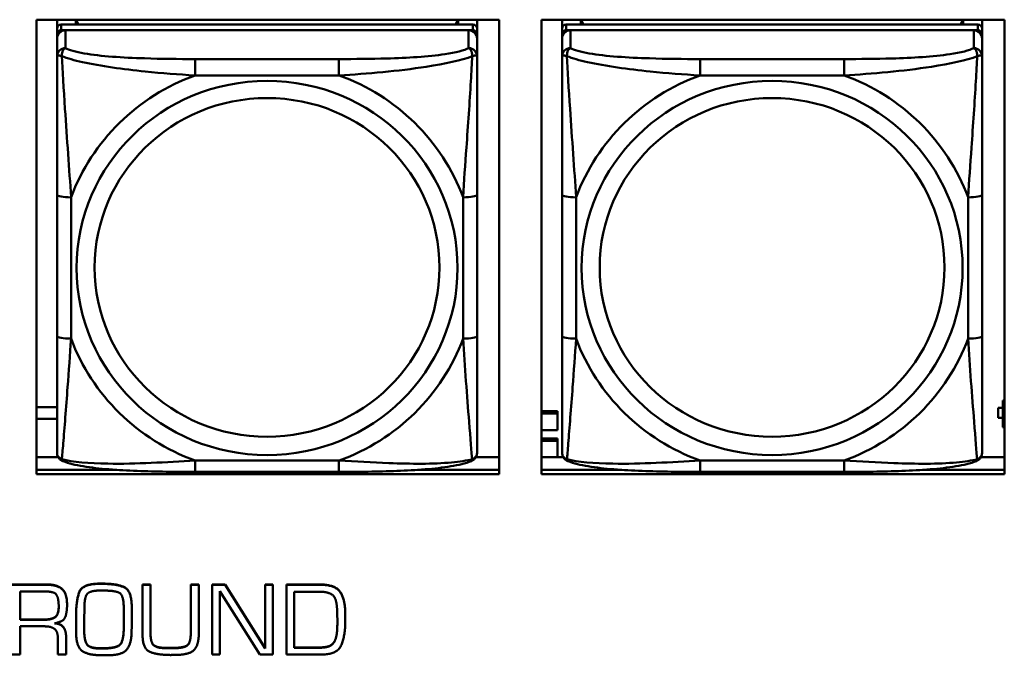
# Model space of a CAD drawing. Header units: inches. Extents: x 0.8 to 72.9, y -5.1 to 48.7.
# Tile 60 of 237: x 44.6 to 45.9, y 9.6 to 10.5. Entities that reach past the tile are written whole.
import ezdxf

# ---------------------------------------------------------------- set-up
doc = ezdxf.new("R2010")
doc.units = ezdxf.units.IN
doc.header["$MEASUREMENT"] = 0
doc.layers.add('Visible Edges(ROSSANSI)', color=7, linetype='Continuous', lineweight=50)
doc.layers.add('Visible Tangent Edges(ROSSANSI)', color=7, linetype='Continuous', lineweight=50)

msp = doc.modelspace()

# ---------------------------------------------------------------- linework, layer by layer
at = {"layer": 'Visible Edges(ROSSANSI)'}
for p, q in [((44.5827, 9.8324), (44.5827, 10.4711)), ((44.5827, 10.4711), (45.2333, 10.4711)), ((44.6115, 10.4586), (44.6115, 10.4711)), ((44.638, 10.4644), (44.638, 10.4711)), ((44.6418, 10.4644), (44.6385, 10.4711)), ((45.175, 10.4711), (45.1717, 10.4644)), ((45.1755, 10.4711), (45.1755, 10.4644)), ((45.202, 10.4711), (45.202, 10.4586)), ((45.2333, 10.4711), (45.2333, 9.8324)), ((45.2927, 9.8324), (45.2927, 10.4711)), ((45.2927, 10.4711), (45.9433, 10.4711)), ((45.3215, 10.4586), (45.3215, 10.4711)), ((45.348, 10.4644), (45.348, 10.4711)), ((45.3518, 10.4644), (45.3485, 10.4711)), ((45.885, 10.4711), (45.8817, 10.4644)), ((45.8855, 10.4711), (45.8855, 10.4644)), ((45.912, 10.4711), (45.912, 10.4586)), ((45.9433, 10.4711), (45.9433, 9.8324)), ((44.6115, 10.4586), (44.6115, 10.4504)), ((45.1961, 10.4644), (44.6174, 10.4644)), ((44.6174, 10.4562), (45.1961, 10.4562)), ((45.1902, 10.4562), (44.6233, 10.4562)), ((45.202, 10.4504), (45.202, 10.4586)), ((45.3215, 10.4586), (45.3215, 10.4504)), ((45.9061, 10.4644), (45.3274, 10.4644)), ((45.3274, 10.4562), (45.9061, 10.4562)), ((45.9002, 10.4562), (45.3333, 10.4562)), ((45.912, 10.4504), (45.912, 10.4586)), ((44.6115, 10.4446), (44.6115, 10.4504)), ((44.6115, 10.4446), (44.6115, 10.4197)), ((45.202, 10.4504), (45.202, 10.4446)), ((45.202, 10.4197), (45.202, 10.4446)), ((45.3215, 10.4446), (45.3215, 10.4504)), ((45.3215, 10.4446), (45.3215, 10.4197)), ((45.912, 10.4504), (45.912, 10.4446)), ((45.912, 10.4197), (45.912, 10.4446)), ((44.6115, 10.2252), (44.6115, 10.0266)), ((45.202, 10.0266), (45.202, 10.2252)), ((45.3215, 10.2252), (45.3215, 10.0266)), ((45.912, 10.0266), (45.912, 10.2252)), ((44.5827, 9.9268), (44.6115, 9.9268)), ((45.9347, 9.9257), (45.9347, 9.9255)), ((45.9412, 9.9257), (45.9347, 9.9257)), ((45.9347, 9.9117), (45.9347, 9.9255)), ((45.9347, 9.9255), (45.9412, 9.9255)), ((45.9433, 9.936), (45.9412, 9.936)), ((45.9412, 9.936), (45.9412, 9.933)), ((45.9433, 9.9322), (45.9412, 9.933)), ((45.9412, 9.933), (45.9412, 9.8987)), ((45.2927, 9.9208), (45.3152, 9.9208)), ((45.2927, 9.9177), (45.3152, 9.9177)), ((45.3152, 9.9208), (45.3152, 9.9177)), ((45.3152, 9.9177), (45.3152, 9.8942)), ((45.9412, 9.9117), (45.9347, 9.9117)), ((44.6115, 9.9103), (44.5827, 9.9103)), ((45.9412, 9.8987), (45.9433, 9.8978)), ((45.3152, 9.8942), (45.2927, 9.8942)), ((45.2927, 9.8825), (45.3152, 9.8825)), ((45.2927, 9.8794), (45.3152, 9.8794)), ((45.3152, 9.8825), (45.3152, 9.8794)), ((45.3152, 9.8794), (45.3152, 9.8561)), ((44.5827, 9.8561), (44.6133, 9.8561)), ((45.2002, 9.8561), (45.2333, 9.8561)), ((45.2927, 9.8561), (45.3233, 9.8561)), ((45.9102, 9.8561), (45.9433, 9.8561)), ((44.5827, 9.8385), (44.6954, 9.8385)), ((44.6954, 9.8385), (44.5827, 9.8385)), ((45.2333, 9.8324), (44.5827, 9.8324)), ((45.0079, 9.8357), (44.8056, 9.8357)), ((45.1181, 9.8385), (45.2333, 9.8385)), ((45.2333, 9.8385), (45.1181, 9.8385)), ((45.2927, 9.8385), (45.4054, 9.8385)), ((45.4054, 9.8385), (45.2927, 9.8385)), ((45.9433, 9.8324), (45.2927, 9.8324)), ((45.7179, 9.8357), (45.5156, 9.8357)), ((45.8281, 9.8385), (45.9433, 9.8385)), ((45.9433, 9.8385), (45.8281, 9.8385)), ((44.5486, 9.6775), (44.596, 9.6775)), ((44.596, 9.6771), (44.5486, 9.6771)), ((44.6707, 9.6786), (44.6756, 9.6786)), ((44.6756, 9.6782), (44.6707, 9.6782)), ((44.7316, 9.6775), (44.7316, 9.6771)), ((44.7316, 9.6775), (44.743, 9.6775)), ((44.7316, 9.6771), (44.7316, 9.6084)), ((44.743, 9.6771), (44.7316, 9.6771)), ((44.743, 9.6775), (44.743, 9.6771)), ((44.743, 9.6084), (44.743, 9.6771)), ((44.7995, 9.6775), (44.7995, 9.6771)), ((44.7995, 9.6775), (44.8108, 9.6775)), ((44.7995, 9.6771), (44.7995, 9.6084)), ((44.8108, 9.6771), (44.7995, 9.6771)), ((44.8108, 9.6775), (44.8108, 9.6771)), ((44.8108, 9.6084), (44.8108, 9.6771)), ((44.8296, 9.6775), (44.8296, 9.6771)), ((44.8296, 9.6775), (44.8479, 9.6775)), ((44.8296, 9.6771), (44.8296, 9.579)), ((44.8479, 9.6771), (44.8296, 9.6771)), ((44.8479, 9.6775), (44.8479, 9.6771)), ((44.8479, 9.6775), (44.9042, 9.5879)), ((44.9042, 9.5875), (44.8479, 9.6771)), ((44.9042, 9.6775), (44.9042, 9.6771)), ((44.9042, 9.6775), (44.9151, 9.6775)), ((44.9042, 9.6771), (44.9042, 9.5875)), ((44.9151, 9.6771), (44.9042, 9.6771)), ((44.9151, 9.6775), (44.9151, 9.6771)), ((44.9151, 9.579), (44.9151, 9.6771)), ((44.934, 9.6775), (44.9802, 9.6775)), ((44.934, 9.6775), (44.934, 9.6771)), ((44.9802, 9.6771), (44.934, 9.6771)), ((44.934, 9.6771), (44.934, 9.579)), ((44.5597, 9.6277), (44.5597, 9.6675)), ((44.5597, 9.6675), (44.5962, 9.6675)), ((44.6725, 9.6689), (44.6762, 9.6689)), ((44.8406, 9.6678), (44.8968, 9.579)), ((44.8406, 9.579), (44.8406, 9.6678)), ((44.9451, 9.5885), (44.9451, 9.6673)), ((44.9451, 9.6673), (44.9801, 9.6673)), ((44.6256, 9.6491), (44.6256, 9.6487)), ((44.6496, 9.6268), (44.6499, 9.6449)), ((44.7053, 9.6446), (44.7053, 9.6284)), ((44.7166, 9.6454), (44.7166, 9.645)), ((45.0168, 9.6356), (45.0168, 9.6352)), ((45.0168, 9.6258), (45.0168, 9.6352)), ((44.5597, 9.6281), (44.5923, 9.6281)), ((44.5923, 9.6277), (44.5597, 9.6277)), ((44.6382, 9.6325), (44.6382, 9.6321)), ((44.6382, 9.6321), (44.6382, 9.6263)), ((44.6496, 9.6269), (44.6497, 9.6114)), ((44.6497, 9.611), (44.6496, 9.6268)), ((44.7166, 9.628), (44.7166, 9.6276)), ((45.0056, 9.6266), (45.0056, 9.6218)), ((44.5597, 9.6186), (44.5938, 9.6186)), ((44.5597, 9.579), (44.5597, 9.6186)), ((44.6382, 9.6171), (44.6382, 9.6168)), ((44.7052, 9.6126), (44.7052, 9.6122)), ((44.6127, 9.6014), (44.6127, 9.579)), ((44.6242, 9.6044), (44.6242, 9.604)), ((44.6242, 9.579), (44.6242, 9.604)), ((44.9999, 9.5951), (44.9999, 9.5947)), ((44.5486, 9.579), (44.5597, 9.579)), ((44.6127, 9.579), (44.6242, 9.579)), ((44.7647, 9.5883), (44.7757, 9.5883)), ((44.7757, 9.5879), (44.7647, 9.5879)), ((44.8296, 9.579), (44.8406, 9.579)), ((44.8968, 9.579), (44.9151, 9.579)), ((44.934, 9.579), (44.983, 9.579)), ((44.9451, 9.5889), (44.9778, 9.5889)), ((44.9778, 9.5885), (44.9451, 9.5885)), ((44.9858, 9.5892), (44.9858, 9.5888))]:
    msp.add_line(p, q, dxfattribs=at)
for centre, major_axis, start_param, end_param in [((44.6174, 10.4586), (-0.00591, 0), 4.712389, 6.283185), ((44.6174, 10.4504), (-0.00591, 0), 4.712389, 6.283185), ((44.6233, 10.4446), (-0.0118, 0), 4.712389, 6.283185), ((45.1902, 10.4446), (0.0118, 0), 0, 1.570796), ((45.1961, 10.4586), (0.00591, 0), 0, 1.570796), ((45.1961, 10.4504), (0.00591, 0), 0, 1.570796), ((45.3274, 10.4586), (-0.00591, 0), 4.712389, 6.283185), ((45.3274, 10.4504), (-0.00591, 0), 4.712389, 6.283185), ((45.3333, 10.4446), (-0.0118, 0), 4.712389, 6.283185), ((45.9002, 10.4446), (0.0118, 0), 0, 1.570796), ((45.9061, 10.4586), (0.00591, 0), 0, 1.570796), ((45.9061, 10.4504), (0.00591, 0), 0, 1.570796)]:
    msp.add_ellipse(centre, major_axis=major_axis, ratio=0.981793, start_param=start_param, end_param=end_param, dxfattribs=at)
for points, degree, knots in [([(44.6115, 10.4197), (44.6115, 10.4106), (44.6115, 10.3953), (44.6115, 10.3782), (44.6115, 10.3518), (44.6115, 10.3215), (44.6115, 10.2921), (44.6115, 10.2696), (44.6115, 10.2472), (44.6115, 10.2252)], 3, [-0.7968224, -0.7968224, -0.7968224, -0.7968224, -0.6514613, -0.6514613, -0.6514613, -0.427691, -0.427691, -0.427691, -0.2569517, -0.2569517, -0.2569517, -0.2569517]), ([(45.202, 10.2252), (45.202, 10.2485), (45.202, 10.2722), (45.202, 10.2959), (45.202, 10.327), (45.202, 10.3593), (45.202, 10.3861), (45.202, 10.4), (45.202, 10.412), (45.202, 10.4197)], 3, [0.2569537, 0.2569537, 0.2569537, 0.2569537, 0.4371919, 0.4371919, 0.4371919, 0.6739428, 0.6739428, 0.6739428, 0.7963818, 0.7963818, 0.7963818, 0.7963818]), ([(45.3215, 10.4197), (45.3215, 10.4106), (45.3215, 10.3953), (45.3215, 10.3782), (45.3215, 10.3518), (45.3215, 10.3215), (45.3215, 10.2921), (45.3215, 10.2696), (45.3215, 10.2472), (45.3215, 10.2252)], 3, [-0.7968224, -0.7968224, -0.7968224, -0.7968224, -0.6514613, -0.6514613, -0.6514613, -0.427691, -0.427691, -0.427691, -0.2569517, -0.2569517, -0.2569517, -0.2569517]), ([(45.912, 10.2252), (45.912, 10.2485), (45.912, 10.2722), (45.912, 10.2959), (45.912, 10.327), (45.912, 10.3593), (45.912, 10.3861), (45.912, 10.4), (45.912, 10.412), (45.912, 10.4197)], 3, [0.2569537, 0.2569537, 0.2569537, 0.2569537, 0.4371919, 0.4371919, 0.4371919, 0.6739428, 0.6739428, 0.6739428, 0.7963818, 0.7963818, 0.7963818, 0.7963818]), ([(44.6115, 10.0266), (44.6115, 10.0034), (44.6115, 9.98), (44.6115, 9.9578), (44.6115, 9.9287), (44.6115, 9.9004), (44.6115, 9.8815), (44.6115, 9.8718), (44.6115, 9.8649), (44.6115, 9.8631)], 3, [0.2569537, 0.2569537, 0.2569537, 0.2569537, 0.4371919, 0.4371919, 0.4371919, 0.6739428, 0.6739428, 0.6739428, 0.7963818, 0.7963818, 0.7963818, 0.7963818]), ([(45.202, 9.8631), (45.202, 9.8653), (45.202, 9.8745), (45.202, 9.8872), (45.202, 9.9068), (45.202, 9.9337), (45.202, 9.9614), (45.202, 9.9825), (45.202, 10.0046), (45.202, 10.0266)], 3, [-0.7968224, -0.7968224, -0.7968224, -0.7968224, -0.6514613, -0.6514613, -0.6514613, -0.427691, -0.427691, -0.427691, -0.2569517, -0.2569517, -0.2569517, -0.2569517]), ([(45.3215, 10.0266), (45.3215, 10.0034), (45.3215, 9.98), (45.3215, 9.9578), (45.3215, 9.9287), (45.3215, 9.9004), (45.3215, 9.8815), (45.3215, 9.8718), (45.3215, 9.8649), (45.3215, 9.8631)], 3, [0.2569537, 0.2569537, 0.2569537, 0.2569537, 0.4371919, 0.4371919, 0.4371919, 0.6739428, 0.6739428, 0.6739428, 0.7963818, 0.7963818, 0.7963818, 0.7963818]), ([(45.912, 9.8631), (45.912, 9.8653), (45.912, 9.8745), (45.912, 9.8872), (45.912, 9.9068), (45.912, 9.9337), (45.912, 9.9614), (45.912, 9.9825), (45.912, 10.0046), (45.912, 10.0266)], 3, [-0.7968224, -0.7968224, -0.7968224, -0.7968224, -0.6514613, -0.6514613, -0.6514613, -0.427691, -0.427691, -0.427691, -0.2569517, -0.2569517, -0.2569517, -0.2569517]), ([(44.6195, 9.8508), (44.6185, 9.8512), (44.6174, 9.8519), (44.6154, 9.8534), (44.6145, 9.8544), (44.6132, 9.8563), (44.6127, 9.8573), (44.612, 9.8592), (44.6118, 9.8601), (44.6115, 9.8617), (44.6115, 9.8624), (44.6115, 9.8631)], 3, [0.02510739, 0.02510739, 0.02510739, 0.02510739, 0.03073999, 0.03073999, 0.03637259, 0.03637259, 0.0420052, 0.0420052, 0.0476378, 0.0476378, 0.0532704, 0.0532704, 0.0532704, 0.0532704]), ([(45.194, 9.8508), (45.1951, 9.8512), (45.1961, 9.8519), (45.1981, 9.8534), (45.199, 9.8544), (45.2003, 9.8563), (45.2008, 9.8573), (45.2015, 9.8592), (45.2017, 9.8601), (45.202, 9.8617), (45.202, 9.8624), (45.202, 9.8631)], 3, [0.02510739, 0.02510739, 0.02510739, 0.02510739, 0.03073999, 0.03073999, 0.03637259, 0.03637259, 0.0420052, 0.0420052, 0.0476378, 0.0476378, 0.0532704, 0.0532704, 0.0532704, 0.0532704]), ([(45.3295, 9.8508), (45.3285, 9.8512), (45.3274, 9.8519), (45.3254, 9.8534), (45.3245, 9.8544), (45.3232, 9.8563), (45.3227, 9.8573), (45.322, 9.8592), (45.3218, 9.8601), (45.3215, 9.8617), (45.3215, 9.8624), (45.3215, 9.8631)], 3, [0.02510739, 0.02510739, 0.02510739, 0.02510739, 0.03073999, 0.03073999, 0.03637259, 0.03637259, 0.0420052, 0.0420052, 0.0476378, 0.0476378, 0.0532704, 0.0532704, 0.0532704, 0.0532704]), ([(45.904, 9.8508), (45.9051, 9.8512), (45.9061, 9.8519), (45.9081, 9.8534), (45.909, 9.8544), (45.9103, 9.8563), (45.9108, 9.8573), (45.9115, 9.8592), (45.9117, 9.8601), (45.912, 9.8617), (45.912, 9.8624), (45.912, 9.8631)], 3, [0.02510739, 0.02510739, 0.02510739, 0.02510739, 0.03073999, 0.03073999, 0.03637259, 0.03637259, 0.0420052, 0.0420052, 0.0476378, 0.0476378, 0.0532704, 0.0532704, 0.0532704, 0.0532704]), ([(44.8056, 9.8357), (44.7921, 9.8357), (44.7784, 9.8357), (44.7511, 9.8361), (44.7375, 9.8364), (44.7107, 9.8375), (44.6973, 9.8382), (44.6717, 9.8403), (44.6595, 9.8417), (44.6374, 9.8453), (44.628, 9.8473), (44.6195, 9.8508)], 3, [0.2569517, 0.2569517, 0.2569517, 0.2569517, 0.3597049, 0.3597049, 0.4624581, 0.4624581, 0.5652112, 0.5652112, 0.6679644, 0.6679644, 0.7707176, 0.7707176, 0.7707176, 0.7707176]), ([(45.194, 9.8508), (45.1855, 9.8473), (45.1761, 9.8453), (45.154, 9.8417), (45.1418, 9.8403), (45.1161, 9.8382), (45.1028, 9.8375), (45.076, 9.8364), (45.0624, 9.8361), (45.0351, 9.8357), (45.0214, 9.8357), (45.0079, 9.8357)], 3, [-0.7703505, -0.7703505, -0.7703505, -0.7703505, -0.6676711, -0.6676711, -0.5649918, -0.5649918, -0.4623124, -0.4623124, -0.3596331, -0.3596331, -0.2569537, -0.2569537, -0.2569537, -0.2569537]), ([(45.5156, 9.8357), (45.5021, 9.8357), (45.4884, 9.8357), (45.4611, 9.8361), (45.4475, 9.8364), (45.4207, 9.8375), (45.4073, 9.8382), (45.3817, 9.8403), (45.3695, 9.8417), (45.3474, 9.8453), (45.338, 9.8473), (45.3295, 9.8508)], 3, [0.2569517, 0.2569517, 0.2569517, 0.2569517, 0.3597049, 0.3597049, 0.4624581, 0.4624581, 0.5652112, 0.5652112, 0.6679644, 0.6679644, 0.7707176, 0.7707176, 0.7707176, 0.7707176]), ([(45.904, 9.8508), (45.8955, 9.8473), (45.8861, 9.8453), (45.864, 9.8417), (45.8518, 9.8403), (45.8261, 9.8382), (45.8128, 9.8375), (45.786, 9.8364), (45.7724, 9.8361), (45.7451, 9.8357), (45.7314, 9.8357), (45.7179, 9.8357)], 3, [-0.7703505, -0.7703505, -0.7703505, -0.7703505, -0.6676711, -0.6676711, -0.5649918, -0.5649918, -0.4623124, -0.4623124, -0.3596331, -0.3596331, -0.2569537, -0.2569537, -0.2569537, -0.2569537]), ([(44.5923, 9.6281), (44.6037, 9.6281), (44.6138, 9.6353), (44.6139, 9.6463)], 2, [0, 0, 0, 1, 1.992612, 1.992612, 1.992612]), ([(44.6094, 9.6231), (44.617, 9.6222), (44.6242, 9.6124), (44.6242, 9.6044)], 2, [0.079517, 0.079517, 0.079517, 1, 2, 2, 2])]:
    msp.add_open_spline(points, degree=degree, knots=knots, dxfattribs=at)
for points in [[(44.596, 9.6775), (44.6117, 9.6775), (44.6256, 9.6648), (44.6256, 9.6491)], [(44.6256, 9.6487), (44.6256, 9.6645), (44.6117, 9.6771), (44.596, 9.6771)], [(44.6382, 9.6325), (44.6382, 9.6525), (44.6464, 9.6786), (44.6707, 9.6786)], [(44.6707, 9.6782), (44.6464, 9.6782), (44.6382, 9.6521), (44.6382, 9.6321)], [(44.6756, 9.6786), (44.6959, 9.6786), (44.7166, 9.6685), (44.7166, 9.6454)], [(44.7166, 9.645), (44.7166, 9.6682), (44.6959, 9.6782), (44.6756, 9.6782)], [(44.9802, 9.6775), (45.0027, 9.6775), (45.0168, 9.6562), (45.0168, 9.6356)], [(45.0168, 9.6352), (45.0168, 9.6558), (45.0027, 9.6771), (44.9802, 9.6771)], [(44.5962, 9.6675), (44.6085, 9.6675), (44.6139, 9.6567), (44.6139, 9.646)], [(44.6499, 9.6449), (44.6501, 9.6609), (44.6593, 9.6689), (44.6725, 9.6689)], [(44.6762, 9.6689), (44.6923, 9.6689), (44.7053, 9.6627), (44.7053, 9.6446)], [(44.9801, 9.6673), (44.9898, 9.6673), (45.003, 9.6612), (45.0045, 9.6499)], [(44.6081, 9.6228), (44.621, 9.6252), (44.6256, 9.6389), (44.6256, 9.6487)], [(45.0045, 9.6499), (45.0053, 9.6441), (45.0056, 9.6325), (45.0056, 9.6266)], [(44.6139, 9.646), (44.6139, 9.6349), (44.6037, 9.6277), (44.5923, 9.6277)], [(44.7163, 9.6101), (44.7166, 9.6188), (44.7166, 9.6364), (44.7166, 9.645)], [(44.6242, 9.604), (44.6242, 9.612), (44.6167, 9.6222), (44.6081, 9.6228)], [(44.6382, 9.6263), (44.6382, 9.6216), (44.6382, 9.6119), (44.6383, 9.6071)], [(44.7052, 9.6126), (44.7052, 9.6166), (44.7053, 9.6246), (44.7053, 9.6288)], [(44.7053, 9.6284), (44.7053, 9.6242), (44.7052, 9.6162), (44.7052, 9.6122)], [(44.983, 9.579), (45.0066, 9.579), (45.0168, 9.6075), (45.0168, 9.6258)], [(45.0053, 9.613), (45.0054, 9.6153), (45.0056, 9.6199), (45.0056, 9.6222)], [(45.0056, 9.6218), (45.0056, 9.6196), (45.0054, 9.615), (45.0053, 9.6127)], [(44.5938, 9.6186), (44.6035, 9.6186), (44.6127, 9.6112), (44.6127, 9.6014)], [(44.6383, 9.6071), (44.6393, 9.5883), (44.6569, 9.578), (44.6738, 9.578)], [(44.6497, 9.6114), (44.6501, 9.5971), (44.6586, 9.5877), (44.6737, 9.5877)], [(44.6737, 9.5873), (44.6586, 9.5873), (44.6501, 9.5968), (44.6497, 9.611)], [(44.6737, 9.5877), (44.6906, 9.5877), (44.7047, 9.5946), (44.7052, 9.6126)], [(44.7052, 9.6122), (44.7047, 9.5942), (44.6906, 9.5873), (44.6737, 9.5873)], [(44.6827, 9.5779), (44.7016, 9.5779), (44.7158, 9.5922), (44.7163, 9.6101)], [(44.7316, 9.6084), (44.7316, 9.587), (44.7527, 9.5783), (44.7711, 9.5783)], [(44.743, 9.6087), (44.743, 9.5961), (44.7522, 9.5883), (44.7647, 9.5883)], [(44.7647, 9.5879), (44.7522, 9.5879), (44.743, 9.5957), (44.743, 9.6084)], [(44.7757, 9.5883), (44.7891, 9.5883), (44.7995, 9.5954), (44.7995, 9.6087)], [(44.7995, 9.6084), (44.7995, 9.595), (44.7891, 9.5879), (44.7757, 9.5879)], [(44.7823, 9.5786), (44.7991, 9.5793), (44.8108, 9.5932), (44.8108, 9.6084)], [(44.9999, 9.5951), (45.0026, 9.5984), (45.0049, 9.6079), (45.0053, 9.613)], [(45.0053, 9.6127), (45.0049, 9.6075), (45.0026, 9.5981), (44.9999, 9.5947)], [(44.9858, 9.5892), (44.9898, 9.5895), (44.9974, 9.5919), (44.9999, 9.5951)], [(44.9999, 9.5947), (44.9974, 9.5915), (44.9898, 9.5891), (44.9858, 9.5888)], [(44.9778, 9.5889), (44.9796, 9.5889), (44.9837, 9.5889), (44.9858, 9.5892)], [(44.9858, 9.5888), (44.9837, 9.5885), (44.9796, 9.5885), (44.9778, 9.5885)], [(44.6738, 9.578), (44.6749, 9.578), (44.677, 9.578), (44.6782, 9.5779)], [(44.6782, 9.5779), (44.6788, 9.5779), (44.6798, 9.5779), (44.6805, 9.5779)], [(44.6805, 9.5779), (44.681, 9.5779), (44.6821, 9.5779), (44.6827, 9.5779)], [(44.7711, 9.5783), (44.7739, 9.5783), (44.7794, 9.5785), (44.7823, 9.5786)]]:
    msp.add_open_spline(points, degree=2, dxfattribs=at)
at = {"layer": 'Visible Tangent Edges(ROSSANSI)'}
for p, q in [((44.6174, 10.4562), (44.6174, 10.4644)), ((44.6233, 10.4313), (44.6233, 10.4562)), ((45.1902, 10.4562), (45.1902, 10.4313)), ((45.1961, 10.4644), (45.1961, 10.4562)), ((45.3274, 10.4562), (45.3274, 10.4644)), ((45.3333, 10.4313), (45.3333, 10.4562)), ((45.9002, 10.4562), (45.9002, 10.4313)), ((45.9061, 10.4644), (45.9061, 10.4562)), ((44.8056, 10.4158), (44.8056, 10.3928)), ((45.0079, 10.4158), (44.8056, 10.4158)), ((45.0079, 10.4158), (45.0079, 10.3928)), ((45.5156, 10.4158), (45.5156, 10.3928)), ((45.7179, 10.4158), (45.5156, 10.4158)), ((45.7179, 10.4158), (45.7179, 10.3928)), ((44.8056, 10.3928), (45.0079, 10.3928)), ((45.5156, 10.3928), (45.7179, 10.3928)), ((44.6312, 10.0229), (44.6312, 10.2215)), ((45.1823, 10.2215), (45.1823, 10.0229)), ((45.3412, 10.0229), (45.3412, 10.2215)), ((45.8923, 10.2215), (45.8923, 10.0229)), ((45.0079, 9.8516), (44.8056, 9.8516)), ((44.8056, 9.8357), (44.8056, 9.8516)), ((45.0079, 9.8357), (45.0079, 9.8516)), ((45.7179, 9.8516), (45.5156, 9.8516)), ((45.5156, 9.8357), (45.5156, 9.8516)), ((45.7179, 9.8357), (45.7179, 9.8516)), ((44.596, 9.6775), (44.596, 9.6771)), ((44.6707, 9.6786), (44.6707, 9.6782)), ((44.6756, 9.6786), (44.6756, 9.6782)), ((44.9802, 9.6775), (44.9802, 9.6771)), ((44.5923, 9.6281), (44.5923, 9.6277)), ((44.6497, 9.6114), (44.6497, 9.611)), ((45.0053, 9.613), (45.0053, 9.6127)), ((44.6737, 9.5877), (44.6737, 9.5873)), ((44.7647, 9.5883), (44.7647, 9.5879)), ((44.7757, 9.5883), (44.7757, 9.5879)), ((44.9778, 9.5889), (44.9778, 9.5885))]:
    msp.add_line(p, q, dxfattribs=at)
for centre, major_axis, ratio, start_param, end_param in [((44.6233, 10.4197), (-0.0118, 0), 0.981793, 4.712389, 6.283185), ((45.1902, 10.4197), (0.0118, 0), 0.981793, 0, 1.570796), ((45.3333, 10.4197), (-0.0118, 0), 0.981793, 4.712389, 6.283185), ((45.9002, 10.4197), (0.0118, 0), 0.981793, 0, 1.570796), ((44.9068, 10.1222), (-0.2936, 0), 0.981793, 5.064156, 5.931419), ((44.9068, 10.1222), (0.2936, 0), 0.981793, 0.351767, 1.21903), ((45.6168, 10.1222), (-0.2936, 0), 0.981793, 5.064156, 5.931419), ((45.6168, 10.1222), (0.2936, 0), 0.981793, 0.351767, 1.21903), ((44.6312, 10.2252), (-0.0197, 0), 0.189952, 0, 1.570796), ((45.1823, 10.2252), (0.0197, 0), 0.189952, 4.712389, 6.283185), ((45.3412, 10.2252), (-0.0197, 0), 0.189952, 0, 1.570796), ((45.8923, 10.2252), (0.0197, 0), 0.189952, 4.712389, 6.283185), ((44.6312, 10.0266), (-0.0197, 0), 0.189952, 0, 1.570796), ((44.9068, 10.1222), (-0.2936, 0), 0.981793, 0.351767, 1.21903), ((44.9068, 10.1222), (0.2936, 0), 0.981793, 5.064156, 5.931419), ((45.1823, 10.0266), (0.0197, 0), 0.189952, 4.712389, 6.283185), ((45.3412, 10.0266), (-0.0197, 0), 0.189952, 0, 1.570796), ((45.6168, 10.1222), (-0.2936, 0), 0.981793, 0.351767, 1.21903), ((45.6168, 10.1222), (0.2936, 0), 0.981793, 5.064156, 5.931419), ((45.8923, 10.0266), (0.0197, 0), 0.189952, 4.712389, 6.283185)]:
    msp.add_ellipse(centre, major_axis=major_axis, ratio=ratio, start_param=start_param, end_param=end_param, dxfattribs=at)
for centre, major_axis in [((44.9068, 10.1222), (-0.2678, 0)), ((45.6168, 10.1222), (-0.2678, 0)), ((44.9068, 10.123), (-0.2424, 0)), ((45.6168, 10.123), (-0.2424, 0))]:
    msp.add_ellipse(centre, major_axis=major_axis, ratio=0.981793, dxfattribs=at)
for points, knots in [([(44.6183, 10.4198), (44.6183, 10.4209), (44.6184, 10.4219), (44.6186, 10.4239), (44.6188, 10.4249), (44.6192, 10.4264), (44.6194, 10.4269), (44.6198, 10.4276), (44.6199, 10.4278), (44.6202, 10.4284), (44.6204, 10.4287), (44.621, 10.4295), (44.6214, 10.4299), (44.6222, 10.4307), (44.6228, 10.431), (44.6233, 10.4313)], [-0.00023197, -0.00023197, -0.00023197, -0.00023197, 0.00913095, 0.00913095, 0.01983142, 0.01983142, 0.02651922, 0.02651922, 0.02986312, 0.02986312, 0.03521335, 0.03521335, 0.04377373, 0.04377373, 0.0532704, 0.0532704, 0.0532704, 0.0532704]), ([(44.8056, 10.4158), (44.7819, 10.4158), (44.758, 10.416), (44.7346, 10.4168), (44.7039, 10.4177), (44.673, 10.4197), (44.6498, 10.4237), (44.6378, 10.4258), (44.6281, 10.4284), (44.6233, 10.4313)], [0.2569537, 0.2569537, 0.2569537, 0.2569537, 0.4371919, 0.4371919, 0.4371919, 0.6739428, 0.6739428, 0.6739428, 0.7963818, 0.7963818, 0.7963818, 0.7963818]), ([(45.1902, 10.4313), (45.1845, 10.4278), (45.172, 10.4248), (45.1568, 10.4226), (45.1333, 10.4192), (45.1042, 10.4175), (45.0751, 10.4166), (45.053, 10.416), (45.0303, 10.4158), (45.0079, 10.4158)], [-0.7968224, -0.7968224, -0.7968224, -0.7968224, -0.6514613, -0.6514613, -0.6514613, -0.427691, -0.427691, -0.427691, -0.2569517, -0.2569517, -0.2569517, -0.2569517]), ([(45.1902, 10.4313), (45.1907, 10.431), (45.1913, 10.4307), (45.1921, 10.4299), (45.1925, 10.4295), (45.1931, 10.4287), (45.1933, 10.4284), (45.1936, 10.4278), (45.1937, 10.4276), (45.1941, 10.4269), (45.1943, 10.4264), (45.1947, 10.4249), (45.1949, 10.4239), (45.1951, 10.4219), (45.1952, 10.4209), (45.1952, 10.4198)], [-0.0532704, -0.0532704, -0.0532704, -0.0532704, -0.04377373, -0.04377373, -0.03521335, -0.03521335, -0.02986312, -0.02986312, -0.02651922, -0.02651922, -0.01983142, -0.01983142, -0.00913095, -0.00913095, 0.00023197, 0.00023197, 0.00023197, 0.00023197]), ([(45.3283, 10.4198), (45.3283, 10.4209), (45.3284, 10.4219), (45.3286, 10.4239), (45.3288, 10.4249), (45.3292, 10.4264), (45.3294, 10.4269), (45.3298, 10.4276), (45.3299, 10.4278), (45.3302, 10.4284), (45.3304, 10.4287), (45.331, 10.4295), (45.3314, 10.4299), (45.3322, 10.4307), (45.3328, 10.431), (45.3333, 10.4313)], [-0.00023197, -0.00023197, -0.00023197, -0.00023197, 0.00913095, 0.00913095, 0.01983142, 0.01983142, 0.02651922, 0.02651922, 0.02986312, 0.02986312, 0.03521335, 0.03521335, 0.04377373, 0.04377373, 0.0532704, 0.0532704, 0.0532704, 0.0532704]), ([(45.5156, 10.4158), (45.4919, 10.4158), (45.468, 10.416), (45.4446, 10.4168), (45.4139, 10.4177), (45.383, 10.4197), (45.3598, 10.4237), (45.3478, 10.4258), (45.3381, 10.4284), (45.3333, 10.4313)], [0.2569537, 0.2569537, 0.2569537, 0.2569537, 0.4371919, 0.4371919, 0.4371919, 0.6739428, 0.6739428, 0.6739428, 0.7963818, 0.7963818, 0.7963818, 0.7963818]), ([(45.9002, 10.4313), (45.8945, 10.4278), (45.882, 10.4248), (45.8668, 10.4226), (45.8433, 10.4192), (45.8142, 10.4175), (45.7851, 10.4166), (45.763, 10.416), (45.7403, 10.4158), (45.7179, 10.4158)], [-0.7968224, -0.7968224, -0.7968224, -0.7968224, -0.6514613, -0.6514613, -0.6514613, -0.427691, -0.427691, -0.427691, -0.2569517, -0.2569517, -0.2569517, -0.2569517]), ([(45.9002, 10.4313), (45.9007, 10.431), (45.9013, 10.4307), (45.9021, 10.4299), (45.9025, 10.4295), (45.9031, 10.4287), (45.9033, 10.4284), (45.9036, 10.4278), (45.9037, 10.4276), (45.9041, 10.4269), (45.9043, 10.4264), (45.9047, 10.4249), (45.9049, 10.4239), (45.9051, 10.4219), (45.9052, 10.4209), (45.9052, 10.4198)], [-0.0532704, -0.0532704, -0.0532704, -0.0532704, -0.04377373, -0.04377373, -0.03521335, -0.03521335, -0.02986312, -0.02986312, -0.02651922, -0.02651922, -0.01983142, -0.01983142, -0.00913095, -0.00913095, 0.00023197, 0.00023197, 0.00023197, 0.00023197]), ([(44.6115, 10.4197), (44.6115, 10.42), (44.6115, 10.4202), (44.6118, 10.4205), (44.612, 10.4207), (44.6124, 10.4208), (44.6125, 10.4209), (44.6128, 10.4209), (44.613, 10.4209), (44.6134, 10.4209), (44.6137, 10.4209), (44.6146, 10.4208), (44.6153, 10.4207), (44.6167, 10.4203), (44.6175, 10.4201), (44.6183, 10.4198)], [-0.0532704, -0.0532704, -0.0532704, -0.0532704, -0.04377373, -0.04377373, -0.03521335, -0.03521335, -0.02986312, -0.02986312, -0.02651922, -0.02651922, -0.01983142, -0.01983142, -0.00913095, -0.00913095, 0.00023197, 0.00023197, 0.00023197, 0.00023197]), ([(44.6183, 10.4198), (44.626, 10.4169), (44.636, 10.414), (44.673, 10.4058), (44.7047, 10.4015), (44.759, 10.3959), (44.7822, 10.3941), (44.8056, 10.3928)], [-0.7478145, -0.7478145, -0.7478145, -0.7478145, -0.6493253, -0.6493253, -0.427691, -0.427691, -0.2569537, -0.2569537, -0.2569537, -0.2569537]), ([(44.6312, 10.2215), (44.6288, 10.2612), (44.6255, 10.3034), (44.6209, 10.3733), (44.6192, 10.4008), (44.6183, 10.4198)], [0.2569517, 0.2569517, 0.2569517, 0.2569517, 0.5559983, 0.5559983, 0.7482818, 0.7482818, 0.7482818, 0.7482818]), ([(45.0079, 10.3928), (45.0484, 10.3951), (45.0907, 10.3989), (45.1564, 10.4089), (45.1808, 10.414), (45.1952, 10.4198)], [0.2569517, 0.2569517, 0.2569517, 0.2569517, 0.5559983, 0.5559983, 0.7482818, 0.7482818, 0.7482818, 0.7482818]), ([(45.1952, 10.4198), (45.1947, 10.4098), (45.194, 10.3977), (45.1916, 10.3556), (45.1893, 10.3225), (45.1854, 10.2674), (45.1837, 10.2444), (45.1823, 10.2215)], [-0.7478145, -0.7478145, -0.7478145, -0.7478145, -0.6493253, -0.6493253, -0.427691, -0.427691, -0.2569537, -0.2569537, -0.2569537, -0.2569537]), ([(45.1952, 10.4198), (45.196, 10.4201), (45.1968, 10.4203), (45.1982, 10.4207), (45.1989, 10.4208), (45.1998, 10.4209), (45.2001, 10.4209), (45.2005, 10.4209), (45.2007, 10.4209), (45.201, 10.4209), (45.2011, 10.4208), (45.2015, 10.4207), (45.2017, 10.4205), (45.202, 10.4202), (45.202, 10.42), (45.202, 10.4197)], [-0.00023197, -0.00023197, -0.00023197, -0.00023197, 0.00913095, 0.00913095, 0.01983142, 0.01983142, 0.02651922, 0.02651922, 0.02986312, 0.02986312, 0.03521335, 0.03521335, 0.04377373, 0.04377373, 0.0532704, 0.0532704, 0.0532704, 0.0532704]), ([(45.3215, 10.4197), (45.3215, 10.42), (45.3215, 10.4202), (45.3218, 10.4205), (45.322, 10.4207), (45.3224, 10.4208), (45.3225, 10.4209), (45.3228, 10.4209), (45.323, 10.4209), (45.3234, 10.4209), (45.3237, 10.4209), (45.3246, 10.4208), (45.3253, 10.4207), (45.3267, 10.4203), (45.3275, 10.4201), (45.3283, 10.4198)], [-0.0532704, -0.0532704, -0.0532704, -0.0532704, -0.04377373, -0.04377373, -0.03521335, -0.03521335, -0.02986312, -0.02986312, -0.02651922, -0.02651922, -0.01983142, -0.01983142, -0.00913095, -0.00913095, 0.00023197, 0.00023197, 0.00023197, 0.00023197]), ([(45.3283, 10.4198), (45.336, 10.4169), (45.346, 10.414), (45.383, 10.4058), (45.4147, 10.4015), (45.469, 10.3959), (45.4922, 10.3941), (45.5156, 10.3928)], [-0.7478145, -0.7478145, -0.7478145, -0.7478145, -0.6493253, -0.6493253, -0.427691, -0.427691, -0.2569537, -0.2569537, -0.2569537, -0.2569537]), ([(45.3412, 10.2215), (45.3388, 10.2612), (45.3355, 10.3034), (45.3309, 10.3733), (45.3292, 10.4008), (45.3283, 10.4198)], [0.2569517, 0.2569517, 0.2569517, 0.2569517, 0.5559983, 0.5559983, 0.7482818, 0.7482818, 0.7482818, 0.7482818]), ([(45.7179, 10.3928), (45.7584, 10.3951), (45.8007, 10.3989), (45.8664, 10.4089), (45.8908, 10.414), (45.9052, 10.4198)], [0.2569517, 0.2569517, 0.2569517, 0.2569517, 0.5559983, 0.5559983, 0.7482818, 0.7482818, 0.7482818, 0.7482818]), ([(45.9052, 10.4198), (45.9047, 10.4098), (45.904, 10.3977), (45.9016, 10.3556), (45.8993, 10.3225), (45.8954, 10.2674), (45.8937, 10.2444), (45.8923, 10.2215)], [-0.7478145, -0.7478145, -0.7478145, -0.7478145, -0.6493253, -0.6493253, -0.427691, -0.427691, -0.2569537, -0.2569537, -0.2569537, -0.2569537]), ([(45.9052, 10.4198), (45.906, 10.4201), (45.9068, 10.4203), (45.9082, 10.4207), (45.9089, 10.4208), (45.9098, 10.4209), (45.9101, 10.4209), (45.9105, 10.4209), (45.9107, 10.4209), (45.911, 10.4209), (45.9111, 10.4208), (45.9115, 10.4207), (45.9117, 10.4205), (45.912, 10.4202), (45.912, 10.42), (45.912, 10.4197)], [-0.00023197, -0.00023197, -0.00023197, -0.00023197, 0.00913095, 0.00913095, 0.01983142, 0.01983142, 0.02651922, 0.02651922, 0.02986312, 0.02986312, 0.03521335, 0.03521335, 0.04377373, 0.04377373, 0.0532704, 0.0532704, 0.0532704, 0.0532704]), ([(44.6183, 9.8535), (44.6188, 9.8585), (44.6195, 9.8661), (44.6219, 9.8967), (44.6242, 9.9258), (44.6281, 9.9773), (44.6298, 9.9999), (44.6312, 10.0229)], [-0.7478145, -0.7478145, -0.7478145, -0.7478145, -0.6493253, -0.6493253, -0.427691, -0.427691, -0.2569537, -0.2569537, -0.2569537, -0.2569537]), ([(45.1823, 10.0229), (45.1847, 9.9831), (45.188, 9.9421), (45.1926, 9.8831), (45.1943, 9.8627), (45.1952, 9.8535)], [0.2569517, 0.2569517, 0.2569517, 0.2569517, 0.5559983, 0.5559983, 0.7482818, 0.7482818, 0.7482818, 0.7482818]), ([(45.3283, 9.8535), (45.3288, 9.8585), (45.3295, 9.8661), (45.3319, 9.8967), (45.3342, 9.9258), (45.3381, 9.9773), (45.3398, 9.9999), (45.3412, 10.0229)], [-0.7478145, -0.7478145, -0.7478145, -0.7478145, -0.6493253, -0.6493253, -0.427691, -0.427691, -0.2569537, -0.2569537, -0.2569537, -0.2569537]), ([(45.8923, 10.0229), (45.8947, 9.9831), (45.898, 9.9421), (45.9026, 9.8831), (45.9043, 9.8627), (45.9052, 9.8535)], [0.2569517, 0.2569517, 0.2569517, 0.2569517, 0.5559983, 0.5559983, 0.7482818, 0.7482818, 0.7482818, 0.7482818]), ([(44.6183, 9.8535), (44.6175, 9.8537), (44.6167, 9.854), (44.6153, 9.8549), (44.6146, 9.8554), (44.6137, 9.8564), (44.6134, 9.8568), (44.613, 9.8574), (44.6128, 9.8576), (44.6125, 9.8582), (44.6124, 9.8585), (44.612, 9.8595), (44.6118, 9.8601), (44.6115, 9.8615), (44.6115, 9.8623), (44.6115, 9.8631)], [-0.00023197, -0.00023197, -0.00023197, -0.00023197, 0.00913095, 0.00913095, 0.01983142, 0.01983142, 0.02651922, 0.02651922, 0.02986312, 0.02986312, 0.03521335, 0.03521335, 0.04377373, 0.04377373, 0.0532704, 0.0532704, 0.0532704, 0.0532704]), ([(45.202, 9.8631), (45.202, 9.8623), (45.202, 9.8615), (45.2017, 9.8601), (45.2015, 9.8595), (45.2011, 9.8585), (45.201, 9.8582), (45.2007, 9.8576), (45.2005, 9.8574), (45.2001, 9.8568), (45.1998, 9.8564), (45.1989, 9.8554), (45.1982, 9.8549), (45.1968, 9.854), (45.196, 9.8537), (45.1952, 9.8535)], [-0.0532704, -0.0532704, -0.0532704, -0.0532704, -0.04377373, -0.04377373, -0.03521335, -0.03521335, -0.02986312, -0.02986312, -0.02651922, -0.02651922, -0.01983142, -0.01983142, -0.00913095, -0.00913095, 0.00023197, 0.00023197, 0.00023197, 0.00023197]), ([(45.3283, 9.8535), (45.3275, 9.8537), (45.3267, 9.854), (45.3253, 9.8549), (45.3246, 9.8554), (45.3237, 9.8564), (45.3234, 9.8568), (45.323, 9.8574), (45.3228, 9.8576), (45.3225, 9.8582), (45.3224, 9.8585), (45.322, 9.8595), (45.3218, 9.8601), (45.3215, 9.8615), (45.3215, 9.8623), (45.3215, 9.8631)], [-0.00023197, -0.00023197, -0.00023197, -0.00023197, 0.00913095, 0.00913095, 0.01983142, 0.01983142, 0.02651922, 0.02651922, 0.02986312, 0.02986312, 0.03521335, 0.03521335, 0.04377373, 0.04377373, 0.0532704, 0.0532704, 0.0532704, 0.0532704]), ([(45.912, 9.8631), (45.912, 9.8623), (45.912, 9.8615), (45.9117, 9.8601), (45.9115, 9.8595), (45.9111, 9.8585), (45.911, 9.8582), (45.9107, 9.8576), (45.9105, 9.8574), (45.9101, 9.8568), (45.9098, 9.8564), (45.9089, 9.8554), (45.9082, 9.8549), (45.9068, 9.854), (45.906, 9.8537), (45.9052, 9.8535)], [-0.0532704, -0.0532704, -0.0532704, -0.0532704, -0.04377373, -0.04377373, -0.03521335, -0.03521335, -0.02986312, -0.02986312, -0.02651922, -0.02651922, -0.01983142, -0.01983142, -0.00913095, -0.00913095, 0.00023197, 0.00023197, 0.00023197, 0.00023197]), ([(44.6195, 9.8508), (44.6193, 9.8509), (44.6192, 9.851), (44.6188, 9.8513), (44.6186, 9.8516), (44.6184, 9.8524), (44.6183, 9.8529), (44.6183, 9.8535)], [-0.02510739, -0.02510739, -0.02510739, -0.02510739, -0.01983142, -0.01983142, -0.00913095, -0.00913095, 0.00023197, 0.00023197, 0.00023197, 0.00023197]), ([(44.8056, 9.8516), (44.7651, 9.8492), (44.7228, 9.8466), (44.6571, 9.8476), (44.6327, 9.8495), (44.6183, 9.8535)], [0.2569517, 0.2569517, 0.2569517, 0.2569517, 0.5559983, 0.5559983, 0.7482818, 0.7482818, 0.7482818, 0.7482818]), ([(45.1952, 9.8535), (45.1875, 9.8515), (45.1775, 9.8499), (45.1405, 9.8466), (45.1088, 9.8468), (45.0545, 9.8488), (45.0313, 9.8502), (45.0079, 9.8516)], [-0.7478145, -0.7478145, -0.7478145, -0.7478145, -0.6493253, -0.6493253, -0.427691, -0.427691, -0.2569537, -0.2569537, -0.2569537, -0.2569537]), ([(45.1952, 9.8535), (45.1952, 9.8529), (45.1951, 9.8524), (45.1949, 9.8516), (45.1947, 9.8513), (45.1943, 9.851), (45.1942, 9.8509), (45.194, 9.8508)], [-0.00023197, -0.00023197, -0.00023197, -0.00023197, 0.00913095, 0.00913095, 0.01983142, 0.01983142, 0.02510739, 0.02510739, 0.02510739, 0.02510739]), ([(45.3295, 9.8508), (45.3293, 9.8509), (45.3292, 9.851), (45.3288, 9.8513), (45.3286, 9.8516), (45.3284, 9.8524), (45.3283, 9.8529), (45.3283, 9.8535)], [-0.02510739, -0.02510739, -0.02510739, -0.02510739, -0.01983142, -0.01983142, -0.00913095, -0.00913095, 0.00023197, 0.00023197, 0.00023197, 0.00023197]), ([(45.5156, 9.8516), (45.4751, 9.8492), (45.4328, 9.8466), (45.3671, 9.8476), (45.3427, 9.8495), (45.3283, 9.8535)], [0.2569517, 0.2569517, 0.2569517, 0.2569517, 0.5559983, 0.5559983, 0.7482818, 0.7482818, 0.7482818, 0.7482818]), ([(45.9052, 9.8535), (45.8975, 9.8515), (45.8875, 9.8499), (45.8505, 9.8466), (45.8188, 9.8468), (45.7645, 9.8488), (45.7413, 9.8502), (45.7179, 9.8516)], [-0.7478145, -0.7478145, -0.7478145, -0.7478145, -0.6493253, -0.6493253, -0.427691, -0.427691, -0.2569537, -0.2569537, -0.2569537, -0.2569537]), ([(45.9052, 9.8535), (45.9052, 9.8529), (45.9051, 9.8524), (45.9049, 9.8516), (45.9047, 9.8513), (45.9043, 9.851), (45.9042, 9.8509), (45.904, 9.8508)], [-0.00023197, -0.00023197, -0.00023197, -0.00023197, 0.00913095, 0.00913095, 0.01983142, 0.01983142, 0.02510739, 0.02510739, 0.02510739, 0.02510739])]:
    msp.add_open_spline(points, degree=3, knots=knots, dxfattribs=at)

doc.saveas('drawing.dxf')
